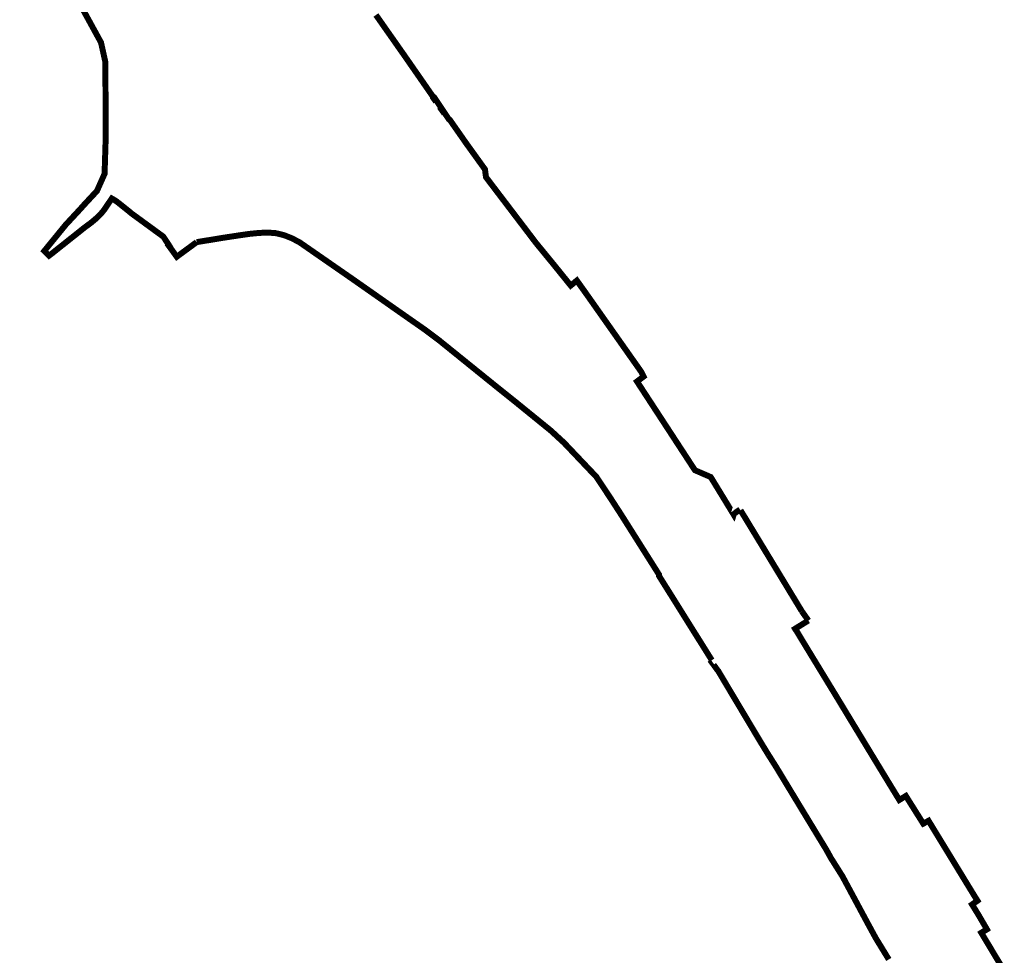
# Model space of a CAD drawing. Header units: metres. Extents: x 166223 to 168265, y 440780 to 445796.
# Tile 6 of 11: x 167508 to 167837, y 443290 to 443604. Entities that reach past the tile are written whole.
import ezdxf

# ---------------------------------------------------------------- set-up
doc = ezdxf.new("R2010")
doc.units = ezdxf.units.M
doc.header["$LTSCALE"] = 20
doc.layers.add('Beheergrens', color=10, linetype='Continuous')

msp = doc.modelspace()

# ---------------------------------------------------------------- linework, layer by layer
at = {"layer": 'Beheergrens', "const_width": 2}
for points in [[(167508.9607999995, 443642.0218000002), (167514.8913000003, 443632.3966999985), (167525.6886, 443613.2351000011), (167533.4048999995, 443599.1607999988), (167535.184700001, 443595.9144000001), (167536.6403999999, 443589.3295000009), (167536.6493999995, 443586.1286000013), (167536.7014999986, 443575.371199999), (167536.7507999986, 443564.1237000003), (167536.366799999, 443551.9864000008), (167533.8236000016, 443546.2600000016), (167529.4728000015, 443541.571800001)], [(167714.6625892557, 443482.3131863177), (167714.6213152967, 443482.3764130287), (167714.5550000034, 443482.4780000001), (167714.8020865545, 443482.6637928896), (167715.2059472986, 443482.9674697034), (167715.6912875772, 443483.3324137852), (167716.1559264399, 443483.6817917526), (167716.7520000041, 443484.1300000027), (167716.4566000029, 443484.7375000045), (167716.0110000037, 443485.6539999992), (167715.8907440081, 443485.8245853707), (167715.677644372, 443486.1268711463), (167715.4710000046, 443486.4200000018), (167715.3674328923, 443486.5669984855), (167715.2850000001, 443486.6840000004), (167715.2693503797, 443486.7062252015), (167715.2337128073, 443486.756836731), (167715.1999486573, 443486.804787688), (167715.1655005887, 443486.8537099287), (167715.1308034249, 443486.9029859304), (167715.0988459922, 443486.9483710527), (167715.0650365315, 443486.9963863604), (167715.0101135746, 443487.0743864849), (167714.9554294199, 443487.1520474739), (167714.8982513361, 443487.2332502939), (167714.8495839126, 443487.3023664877), (167714.8171492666, 443487.3484293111), (167714.7596233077, 443487.4301261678), (167714.7173971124, 443487.4900946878), (167714.6733152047, 443487.5526986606), (167714.6417192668, 443487.597570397), (167714.6062084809, 443487.6480018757), (167714.514041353, 443487.7788951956), (167714.4576798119, 443487.8589383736), (167714.3816865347, 443487.9668620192), (167714.3450525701, 443488.0188886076), (167714.2740088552, 443488.1197830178), (167714.1915212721, 443488.2369297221), (167714.1269718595, 443488.3286010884), (167714.0730983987, 443488.4051107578), (167714.0172284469, 443488.4844558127), (167713.9761677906, 443488.5427690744), (167713.9374043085, 443488.597819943), (167713.9354387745, 443488.6006113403), (167713.8908206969, 443488.663976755), (167713.847889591, 443488.7249463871), (167713.8038187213, 443488.787534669), (167713.7879999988, 443488.8099999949), (167713.7586839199, 443488.8516305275), (167713.6954455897, 443488.9414325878), (167713.611583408, 443489.060521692), (167713.5521175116, 443489.1449666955), (167713.5179370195, 443489.1935049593), (167713.4501218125, 443489.2898064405), (167713.3991344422, 443489.3622114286), (167713.3277757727, 443489.463544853), (167713.2820950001, 443489.52841416), (167713.2370851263, 443489.5923307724), (167713.172669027, 443489.683805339), (167713.1263565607, 443489.7495716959), (167713.0778733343, 443489.8184206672), (167713.0516647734, 443489.8556383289), (167713.0150622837, 443489.9076159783), (167712.9560098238, 443489.991473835), (167712.9041144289, 443490.0651682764), (167712.8614114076, 443490.1258090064), (167712.8115424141, 443490.1966258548), (167712.7274348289, 443490.3160634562), (167712.6501027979, 443490.4258793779), (167712.6021632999, 443490.4939562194), (167712.5486016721, 443490.5700168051), (167712.4773701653, 443490.6711696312), (167712.4027615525, 443490.7771181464), (167712.273113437, 443490.9612259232), (167712.2282360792, 443491.0249543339), (167712.1626200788, 443491.1181328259), (167712.1041787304, 443491.2011229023), (167712.0583890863, 443491.26614682), (167712.0217531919, 443491.3181718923), (167711.9755637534, 443491.383763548), (167711.9101088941, 443491.4767132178), (167711.8467101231, 443491.5667431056), (167711.8011206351, 443491.6314827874), (167711.7350025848, 443491.7253742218), (167711.6930584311, 443491.7849373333), (167711.6240671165, 443491.8829089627), (167711.5733376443, 443491.9549477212), (167711.0949634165, 443492.6342609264), (167710.7997235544, 443493.0535165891), (167710.7325142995, 443493.1488236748), (167710.4087039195, 443493.6080077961), (167710.1151392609, 443494.0243015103), (167709.633950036, 443494.708881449), (167709.2338653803, 443495.2770613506), (167708.8348770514, 443495.8436843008), (167708.7124352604, 443496.017569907), (167708.4833318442, 443496.3429132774), (167708.1277542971, 443496.8478739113), (167707.6865811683, 443497.4743650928), (167707.422192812, 443497.8498117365), (167707.0946510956, 443498.3149397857), (167706.7147891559, 443498.8543655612), (167706.3817002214, 443499.3273709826), (167705.9314708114, 443499.9667225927), (167705.5280144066, 443500.5396538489), (167705.2492631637, 443500.9354966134), (167704.949000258, 443501.361887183), (167704.4576996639, 443502.059562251), (167704.0468745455, 443502.6429574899), (167703.7361083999, 443503.0842632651), (167703.4859729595, 443503.4394699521), (167702.942202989, 443504.2116545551), (167702.650172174, 443504.6263550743), (167702.3959804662, 443504.9873218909), (167702.1295972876, 443505.3656013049), (167701.7968321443, 443505.8381468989), (167701.7540500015, 443505.8988999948), (167701.4960250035, 443506.2650250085), (167701.426831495, 443506.363287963), (167701.0348044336, 443506.9200126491), (167701.0106827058, 443506.9542683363), (167700.7368345, 443507.3431651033), (167700.4426376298, 443507.7609593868), (167700.1933985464, 443508.1149083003), (167699.9708240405, 443508.4309903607), (167699.8265048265, 443508.6359406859), (167699.8192444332, 443508.6462513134), (167699.536905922, 443509.0472052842), (167699.2387076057, 443509.4706820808), (167698.9919960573, 443509.8210415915), (167698.7752288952, 443510.1288765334), (167698.5246771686, 443510.4846895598), (167698.2034990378, 443510.9408004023), (167697.9180361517, 443511.3461913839), (167697.7249857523, 443511.6203457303), (167697.4999069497, 443511.9379110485), (167697.2739182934, 443512.2542525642), (167697.043638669, 443512.5766006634), (167696.8357045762, 443512.8676692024), (167696.4863532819, 443513.3566951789), (167696.2027930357, 443513.7536260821), (167695.9369324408, 443514.1257808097), (167695.6292394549, 443514.5564930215), (167695.4057520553, 443514.8693332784), (167695.0948277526, 443515.3045687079), (167694.6391406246, 443515.9424448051), (167694.4180000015, 443516.2520000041), (167693.872628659, 443515.8109259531), (167693.4503555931, 443515.4694087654), (167692.9723333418, 443515.082803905), (167692.9523865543, 443515.0666717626), (167692.7911169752, 443514.9362435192), (167692.3630000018, 443514.5900000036), (167692.1161069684, 443514.8955355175), (167691.8362300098, 443515.241889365), (167691.571769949, 443515.5691644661), (167691.2250660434, 443515.9982181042), (167691.0128525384, 443516.2608369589), (167690.8655220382, 443516.4431616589), (167690.7065376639, 443516.6399082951), (167690.5361710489, 443516.8507406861), (167690.4321219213, 443516.9795037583), (167690.2844046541, 443517.1623070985), (167690.1277718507, 443517.3561436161), (167689.9382990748, 443517.5906203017), (167689.8188021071, 443517.7385004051), (167689.6614482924, 443517.9332292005), (167689.6556369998, 443517.9404207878), (167689.4218585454, 443518.2297267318), (167689.2546379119, 443518.4366659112), (167689.086622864, 443518.6445881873), (167688.9306693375, 443518.8375840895), (167688.6949782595, 443519.1292569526), (167688.5315411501, 443519.3315139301), (167688.3627216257, 443519.5404317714), (167688.1761544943, 443519.7713126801), (167687.9195280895, 443520.0888934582), (167687.7801305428, 443520.2614009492), (167687.6020400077, 443520.4817918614), (167687.4542076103, 443520.664737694), (167687.3229311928, 443520.8271951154), (167687.1226302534, 443521.0750718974), (167686.8965339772, 443521.3548709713), (167686.7494542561, 443521.536885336), (167686.6330000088, 443521.6810000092), (167686.4895509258, 443521.8559644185), (167686.3690000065, 443522.0030000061), (167686.1718708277, 443522.2433747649), (167685.9385090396, 443522.5279307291), (167685.7096939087, 443522.8069426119), (167685.5262969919, 443523.0305725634), (167685.2486373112, 443523.369144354), (167685.0358676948, 443523.6285907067), (167684.7517117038, 443523.9750839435), (167684.5629169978, 443524.205295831), (167684.4113007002, 443524.3901732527), (167684.1824443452, 443524.6692354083), (167683.9198141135, 443524.9894806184), (167683.6889839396, 443525.2709495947), (167683.5021000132, 443525.498831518), (167683.3851056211, 443525.6414917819), (167683.1444111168, 443525.9349891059), (167683.1014725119, 443525.9873474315), (167682.9537274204, 443526.1675043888), (167682.4553819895, 443526.775175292), (167682.0598884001, 443527.2574310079), (167681.9999511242, 443527.3305171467), (167681.6829999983, 443527.7170000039), (167681.2715812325, 443528.2186229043), (167680.7480000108, 443528.857000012), (167680.3738421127, 443529.3489951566), (167679.914088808, 443529.953543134), (167679.3176290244, 443530.7378519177), (167678.8152175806, 443531.3984927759), (167678.2129407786, 443532.1904505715), (167677.6261760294, 443532.9620109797), (167677.1443759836, 443533.595549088), (167676.6775843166, 443534.2093520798), (167676.3105510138, 443534.6919788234), (167675.8110967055, 443535.3487312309), (167675.7470230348, 443535.432984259), (167675.2953154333, 443536.0269526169), (167674.8327227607, 443536.635234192), (167674.4237489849, 443537.1730101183), (167673.9977521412, 443537.7331703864), (167673.4569885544, 443538.4442420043), (167672.8186953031, 443539.2835592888), (167672.3883167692, 443539.8494811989), (167671.9072343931, 443540.482075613), (167671.5858055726, 443540.9047352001), (167671.0849051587, 443541.5633891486), (167670.6409535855, 443542.1471587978), (167670.2035366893, 443542.7223357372), (167669.7945942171, 443543.2600705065), (167669.6562384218, 443543.442000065), (167668.1240423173, 443545.4567459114), (167667.8892401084, 443545.765496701), (167667.7400616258, 443545.9616574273), (167667.299377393, 443546.5411307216), (167666.8196233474, 443547.1719784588), (167666.4236119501, 443547.6927096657), (167666.0583036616, 443548.1730681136), (167665.6457728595, 443548.7155213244), (167665.0391143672, 443549.5132407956), (167664.666264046, 443550.003516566), (167664.021000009, 443550.8520000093), (167663.9716574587, 443551.219483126), (167663.8986032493, 443551.7635610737), (167663.8542064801, 443552.0942100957), (167663.7822580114, 443552.6300529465), (167663.6680000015, 443553.4810000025), (167663.2456495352, 443554.0676581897), (167663.0880804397, 443554.2865266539), (167662.8052592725, 443554.6793742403), (167662.6526692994, 443554.8913265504), (167662.1990310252, 443555.5214444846), (167661.8842559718, 443555.9586770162), (167661.52676557, 443556.4552425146), (167661.2621394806, 443556.8228165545), (167661.0802840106, 443557.0754195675), (167660.9047504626, 443557.319241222), (167660.6663203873, 443557.6504281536), (167660.3537323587, 443558.0846228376), (167660.1670000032, 443558.3439999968), (167659.9713406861, 443558.6158181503), (167659.7128845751, 443558.9748762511), (167659.5473319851, 443559.2048688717), (167659.1720063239, 443559.7262870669), (167659.0161583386, 443559.9427976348), (167658.8898399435, 443560.1182844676), (167658.7702510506, 443560.2844223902), (167658.615369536, 443560.4995902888), (167658.4682116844, 443560.7040281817), (167658.3485124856, 443560.8703193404), (167658.2035218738, 443561.0717463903), (167658.0334682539, 443561.3080940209), (167657.8622637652, 443561.5461357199), (167657.7574533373, 443561.6918635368), (167657.6451178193, 443561.8480541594), (167657.5576806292, 443561.9696263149), (167657.4474580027, 443562.1228792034), (167657.3099999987, 443562.314000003), (167657.1840666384, 443562.4943547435), (167657.0646354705, 443562.6653973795), (167656.9876571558, 443562.7756414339), (167656.8579608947, 443562.9613851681), (167656.6872166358, 443563.2059155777), (167656.5468823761, 443563.4068944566), (167656.4657712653, 443563.5230572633), (167656.3547853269, 443563.682005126), (167656.2084042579, 443563.8916439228), (167656.0452058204, 443564.1253676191), (167655.936489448, 443564.2810651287), (167655.8981693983, 443564.3359449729), (167655.7239006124, 443564.5855229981), (167655.5711084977, 443564.8043433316), (167655.4009080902, 443565.04809485), (167655.2940376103, 443565.2011487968), (167655.0911944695, 443565.4916494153), (167654.9186461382, 443565.7387635), (167654.7722266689, 443565.9484572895), (167654.6821438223, 443566.0774689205), (167654.5595938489, 443566.2529781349), (167654.4033456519, 443566.4767480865), (167654.2457006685, 443566.7025184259), (167653.9845468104, 443567.0765284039), (167653.821992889, 443567.3093290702), (167653.6561838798, 443567.5467914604), (167653.5205780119, 443567.740998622), (167653.3464609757, 443567.9903593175), (167653.1953199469, 443568.2068150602), (167653.0711052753, 443568.3847083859), (167652.8048070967, 443568.7660857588), (167652.630149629, 443569.0162204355), (167652.4806036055, 443569.2303919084), (167652.3131515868, 443569.4702073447), (167652.1689480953, 443569.6767275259), (167651.9912445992, 443569.9312245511), (167651.8720000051, 443570.1020000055), (167651.7500896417, 443570.1582333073), (167651.5880000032, 443570.2330000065), (167651.4866346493, 443570.3839240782), (167651.3178667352, 443570.6352046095), (167651.1957345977, 443570.8170485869), (167651.0803469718, 443570.9888505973), (167650.9718958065, 443571.150324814), (167650.8051750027, 443571.3985573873), (167650.6622152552, 443571.6114118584), (167650.5478694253, 443571.78166271), (167650.4166442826, 443571.9770453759), (167650.2939454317, 443572.1597331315), (167650.1744818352, 443572.3376038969), (167650.0496720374, 443572.52343468), (167649.7839587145, 443572.9190583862), (167649.6490000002, 443573.1200000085), (167649.4679999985, 443572.992999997), (167649.3116058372, 443573.2163029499), (167649.0870000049, 443573.5370000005), (167649.2930000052, 443573.6810000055), (167649.0800096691, 443574.0002542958), (167648.9252499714, 443574.2322258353), (167648.7708986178, 443574.4635853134), (167648.4603636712, 443574.9290506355), (167648.274659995, 443575.2074045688), (167648.137210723, 443575.413429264), (167647.8814504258, 443575.796792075), (167647.6839383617, 443576.0928457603), (167647.5656291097, 443576.2701812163), (167646.9900000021, 443577.133000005), (167646.7109999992, 443576.9290000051), (167646.3359999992, 443577.4640000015), (167646.4010000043, 443577.6259999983), (167645.9870595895, 443578.2218701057), (167645.4418986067, 443579.0066331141), (167645.1348106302, 443579.4486883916), (167644.5117273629, 443580.3456210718), (167643.6606506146, 443581.570751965), (167643.0127725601, 443582.5033769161), (167642.4270595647, 443583.3465148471), (167642.0318049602, 443583.9154865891), (167641.5571608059, 443584.5987401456), (167641.1147647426, 443585.2355723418), (167640.6553701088, 443585.8968741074), (167640.3204703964, 443586.3789645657), (167639.9612012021, 443586.8961350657), (167639.5065034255, 443587.5506756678), (167639.1087050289, 443588.1233092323), (167638.7460414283, 443588.6453659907), (167638.1579627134, 443589.4919093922), (167637.5700966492, 443590.3381466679), (167637.3026622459, 443590.7231203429), (167636.9990165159, 443591.1602204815), (167636.6585237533, 443591.6490522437), (167636.3325627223, 443592.1134494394), (167635.994788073, 443592.5946775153), (167635.6783522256, 443593.045504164), (167635.2671246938, 443593.6313806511), (167634.8051147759, 443594.2896069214), (167634.5866105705, 443594.6009102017), (167634.3118068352, 443594.992423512), (167633.896676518, 443595.5838603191), (167633.5005669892, 443596.1481981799), (167633.1126083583, 443596.7009234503), (167632.8023933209, 443597.1428873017), (167632.4235258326, 443597.6826604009), (167631.9621439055, 443598.3399919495), (167631.5681584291, 443598.901303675), (167631.1611329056, 443599.4811935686), (167630.6801317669, 443600.1664766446), (167630.3333546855, 443600.6605304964), (167629.8839507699, 443601.3007969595), (167629.5271553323, 443601.8091239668), (167629.312060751, 443602.1155695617), (167628.9171776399, 443602.6781601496), (167628.4276080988, 443603.3756506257), (167628.1739031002, 443603.7371045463), (167627.717321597, 443604.3875969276), (167627.1869584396, 443605.1432061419)], [(167528.0009999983, 443539.9310000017), (167527.7065187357, 443539.613978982), (167527.6227321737, 443539.523779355), (167527.3413787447, 443539.2208909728), (167527.0916953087, 443538.9520966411), (167526.6864126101, 443538.5157933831), (167526.1364543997, 443537.9237410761), (167525.7605018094, 443537.5190128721), (167525.3826579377, 443537.1122486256), (167524.9859697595, 443536.6851977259), (167524.5916266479, 443536.2606713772), (167524.1211875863, 443535.7542246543), (167523.7454695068, 443535.3497489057), (167523.376000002, 443534.9520000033), (167523.0530608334, 443534.5561376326), (167522.6394184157, 443534.0490902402), (167522.2976934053, 443533.63019998), (167522.0326177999, 443533.3052674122), (167521.6908076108, 443532.8862727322), (167521.4622662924, 443532.6061242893), (167521.2008568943, 443532.2856857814), (167520.7080925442, 443531.6816498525), (167520.3289806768, 443531.2169303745), (167520.0232783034, 443530.842197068), (167519.7976358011, 443530.565602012), (167519.513632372, 443530.2174675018), (167519.2133015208, 443529.8493186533), (167518.8190558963, 443529.3660480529), (167518.4297128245, 443528.888787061), (167518.0272822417, 443528.3954832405), (167517.6543944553, 443527.9383933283), (167517.2962993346, 443527.4994364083), (167516.9765290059, 443527.1074584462), (167516.7304239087, 443526.8057801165), (167516.3566835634, 443526.3476451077), (167516.2192449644, 443526.1791713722), (167516.193, 443526.1470000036), (167517.7969000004, 443524.6019000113), (167518.5131649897, 443525.1329719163), (167529.820000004, 443534.1190000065), (167531.8320819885, 443535.5934176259), (167533.887000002, 443537.3309999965), (167535.1423893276, 443538.5944335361), (167536.2639999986, 443539.9780000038), (167538.7789999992, 443543.7210000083), (167540.2400000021, 443542.8620000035), (167542.951000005, 443540.7180000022), (167544.9988753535, 443539.0637220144), (167545.0530000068, 443539.020000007), (167545.118999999, 443538.9199999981), (167545.3208713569, 443538.7726650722), (167545.7459824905, 443538.4623995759), (167546.9005027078, 443537.6197780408), (167548.2527984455, 443536.6328109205), (167549.7830000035, 443535.5160000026), (167551.3915132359, 443534.3418306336), (167553.6900000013, 443532.6640000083), (167554.3653115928, 443532.1713925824), (167556.0259666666, 443530.9598333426), (167556.5613104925, 443530.1460025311), (167556.9266913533, 443529.5905490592), (167557.5520037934, 443528.6397963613), (167557.6490487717, 443528.4922448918), (167558.007000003, 443527.9479999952)], [(167567.1939999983, 443529.1180000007), (167576.1070000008, 443530.5780000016), (167581.8200000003, 443531.4459999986), (167584.7380000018, 443531.8649999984), (167587.5890000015, 443532.1539999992), (167590.6570000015, 443532.3319999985), (167593.6039999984, 443532.1350000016), (167596.438000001, 443531.443), (167599.1469999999, 443530.3709999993), (167601.7320000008, 443528.9840000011), (167619.1209999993, 443516.9299999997), (167621.9649999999, 443514.938000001), (167638.015568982, 443503.6955944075)], [(167557.9957379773, 443527.9506805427), (167558.0005067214, 443527.943449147), (167557.8900000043, 443527.8660000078), (167558.4339929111, 443527.1258327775), (167559.0073997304, 443526.3349180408), (167559.2202032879, 443526.0413926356), (167559.2257442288, 443526.0337498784), (167559.230025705, 443526.027844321)], [(167559.230025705, 443526.0278443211), (167560.5340000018, 443524.2280000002), (167567.1939999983, 443529.1180000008)], [(167638.0155999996, 443503.6955999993), (167638.6860000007, 443503.2259999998), (167643.6229817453, 443499.7780132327), (167648.4360000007, 443496.1590000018), (167653.8858999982, 443491.7569000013), (167666.3440000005, 443481.6939000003), (167666.3618000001, 443481.6779999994)], [(167666.3440000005, 443481.6939000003), (167666.6409999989, 443481.454), (167674.0949999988, 443475.4750000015), (167685.7179999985, 443466.0309999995), (167686.1568999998, 443465.6268999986), (167690.1209999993, 443461.9770000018), (167698.6107000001, 443453.0375000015), (167700.8786999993, 443450.6493000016), (167700.9290999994, 443450.5962000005), (167701.1429999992, 443450.2890000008)], [(167714.656620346, 443482.3223299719), (167714.8267396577, 443482.0617278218), (167714.9642199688, 443481.8511246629), (167715.0822819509, 443481.670268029), (167715.2264231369, 443481.4494612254), (167715.3529829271, 443481.2555869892), (167715.4975379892, 443481.034146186), (167715.574553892, 443480.9161671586), (167715.6904056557, 443480.7386962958), (167715.8328109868, 443480.5205486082), (167716.0079158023, 443480.2523092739), (167716.1709906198, 443480.0024984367), (167716.3435724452, 443479.7381240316), (167716.4177119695, 443479.6245512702), (167716.5329079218, 443479.4480850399), (167716.6572272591, 443479.2576429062), (167716.8239958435, 443479.0021736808), (167717.0340310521, 443478.6804252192), (167717.1319687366, 443478.5303965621), (167717.2810954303, 443478.3019525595), (167717.4065449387, 443478.1097791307), (167717.5977277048, 443477.8169103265), (167717.737286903, 443477.6031225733), (167717.8597088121, 443477.4155870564), (167717.9671837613, 443477.2509484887), (167718.2094846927, 443476.8797728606), (167718.3745174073, 443476.6269627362), (167718.5121489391, 443476.4161279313), (167718.6451379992, 443476.2124048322), (167718.7774807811, 443476.0096717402), (167718.8590282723, 443475.8847508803), (167719.008707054, 443475.65546114), (167719.224700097, 443475.3245860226), (167719.4076431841, 443475.0443394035), (167719.4129418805, 443475.0362224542), (167720.4013263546, 443473.522137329), (167720.8124954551, 443472.8922761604), (167721.2356487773, 443472.2440565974), (167721.7061859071, 443471.5232507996), (167721.9357150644, 443471.1716399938), (167722.2922079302, 443470.6255361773), (167722.7456133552, 443469.9309740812), (167723.2023496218, 443469.2313095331), (167723.3423322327, 443469.016873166), (167723.7445693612, 443468.4006946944), (167724.3237028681, 443467.513532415), (167724.6130039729, 443467.0703582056), (167725.0163513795, 443466.4524789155), (167725.4001702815, 443465.8645168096), (167725.7098419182, 443465.3901377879), (167725.7863092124, 443465.2729992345), (167726.1890341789, 443464.6560742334), (167726.75303749, 443463.7920906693), (167727.1437513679, 443463.1935630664), (167727.5237888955, 443462.6113927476), (167727.5880913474, 443462.5128892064), (167727.9997645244, 443461.8822558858), (167728.4201846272, 443461.2382233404), (167728.7764502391, 443460.6924681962), (167729.1223873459, 443460.1625341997), (167729.4550701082, 443459.652904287), (167729.8713858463, 443459.0151587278), (167730.1512846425, 443458.5863874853), (167730.4006023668, 443458.2044627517), (167730.8316873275, 443457.5440925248), (167731.2786504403, 443456.8593988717), (167731.72675699, 443456.1729536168), (167732.1459326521, 443455.5308269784), (167732.5551834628, 443454.9039040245), (167733.0652586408, 443454.1225302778), (167733.5018936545, 443453.4536580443), (167733.9409999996, 443452.7810000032), (167734.7047097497, 443452.4501710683), (167735.2672648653, 443452.2064796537), (167735.976402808, 443451.8992905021), (167736.5232292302, 443451.6624125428), (167737.1272193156, 443451.40077205), (167737.9063118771, 443451.0632794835), (167738.4354120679, 443450.8340803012), (167738.7430534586, 443450.7008141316), (167739.0335398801, 443450.5749792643), (167739.2272291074, 443450.4910756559), (167746.8973464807, 443437.9377602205), (167746.943, 443438.0920000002), (167747.8889999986, 443438.8489999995), (167749.0394968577, 443439.6009379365)], [(167700.926640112, 443450.5987916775), (167705.2627090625, 443444.0684205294), (167705.4270000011, 443443.8159999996), (167709.0728604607, 443438.1941258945)], [(167752.2331901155, 443434.3918845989), (167752.1830245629, 443434.4745074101), (167752.1096806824, 443434.595302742), (167752.0728058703, 443434.6560326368), (167752.0721022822, 443434.6571933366), (167752.0226675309, 443434.7386720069), (167751.9509449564, 443434.8568467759), (167751.875335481, 443434.9814856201), (167751.8384455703, 443435.0422969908), (167751.7971468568, 443435.1103760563), (167751.7260265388, 443435.2276147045), (167751.6636255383, 443435.3304799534), (167751.6083393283, 443435.4216167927), (167751.600497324, 443435.4345439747), (167751.5457766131, 443435.5247486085), (167751.4797172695, 443435.633644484), (167751.4141885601, 443435.7416656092), (167751.3358149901, 443435.8708609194), (167751.273841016, 443435.9730222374), (167751.2202396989, 443436.0613815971), (167751.1858688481, 443436.1180479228), (167751.1801354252, 443436.1274917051), (167751.1772099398, 443436.1323142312), (167751.1762135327, 443436.1339567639), (167751.0886572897, 443436.2782892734), (167750.9607952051, 443436.4890641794), (167750.8791054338, 443436.6237261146), (167750.7868560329, 443436.7757951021), (167750.6923887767, 443436.9316157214), (167750.6048748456, 443437.0759240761), (167750.5270834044, 443437.2016766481), (167750.4337447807, 443437.3522193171), (167750.3772343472, 443437.4433630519), (167750.2981507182, 443437.5709143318), (167750.2230957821, 443437.6919678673), (167750.2168866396, 443437.7019823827), (167750.2121111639, 443437.709684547), (167750.0811145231, 443437.9209642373), (167750.0064266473, 443438.0414251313), (167749.9116775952, 443438.1942418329), (167749.8387435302, 443438.3118740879), (167749.7578228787, 443438.4423875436), (167749.6431427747, 443438.6273501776), (167749.5487846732, 443438.7795363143), (167749.5644555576, 443438.7542614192), (167749.5750564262, 443438.7371635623), (167749.5123614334, 443438.8382786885), (167749.4625860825, 443438.9185591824), (167749.4206244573, 443438.986237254), (167749.3645854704, 443439.0766200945), (167749.3124923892, 443439.1606387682), (167749.2726280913, 443439.2249341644), (167749.2208904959, 443439.3083794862), (167749.1774499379, 443439.3784428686)], [(167708.9803045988, 443438.3368459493), (167709.9101528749, 443436.8683048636), (167721.8979999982, 443417.8860000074), (167721.9030000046, 443417.4540000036), (167739.5860000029, 443389.1979999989)], [(167753.4393178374, 443432.4035504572), (167753.4193605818, 443432.4364505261), (167753.4053774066, 443432.459502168), (167753.3744856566, 443432.5104280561), (167753.3496314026, 443432.5514009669), (167753.3292009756, 443432.5850810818), (167753.2988881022, 443432.6350526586), (167753.2735472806, 443432.6768276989), (167753.2468792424, 443432.720790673), (167753.2218076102, 443432.7621219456), (167753.0176754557, 443433.0986393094), (167752.7199321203, 443433.589477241), (167752.4695768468, 443434.002194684), (167752.324746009, 443434.2409522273), (167752.232204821, 443434.3935088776)], [(167769.7160000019, 443405.571000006), (167768.9716099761, 443406.7981470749), (167768.1731859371, 443408.1143706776), (167767.4700278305, 443409.2735458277), (167766.8079545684, 443410.3649914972), (167766.6891090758, 443410.5609114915), (167766.4336097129, 443410.9821090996), (167766.2578335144, 443411.2718809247), (167765.9332340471, 443411.8069919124), (167765.512105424, 443412.5012338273), (167765.2839907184, 443412.8772870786), (167764.9928096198, 443413.357306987), (167764.7097097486, 443413.8240047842), (167764.3346922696, 443414.4422312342), (167763.8283768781, 443415.2769058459), (167763.5771602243, 443415.6910432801), (167763.3088450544, 443416.1333680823), (167763.0228536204, 443416.6048326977), (167762.7678105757, 443417.0252780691), (167762.4124035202, 443417.611176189), (167762.1016010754, 443418.123542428), (167761.7291907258, 443418.7374709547), (167761.3472603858, 443419.367093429), (167761.0912555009, 443419.7891244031), (167760.8194205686, 443420.2372516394), (167760.4246796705, 443420.8879926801), (167760.0785634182, 443421.4585746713), (167759.772933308, 443421.9624141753), (167759.4520718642, 443422.4913629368), (167759.1081859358, 443423.0582681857), (167758.6433386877, 443423.8245814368), (167758.3442865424, 443424.3175769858), (167757.9839750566, 443424.911560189), (167757.727297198, 443425.3347005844), (167757.4712148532, 443425.7568592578), (167757.207708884, 443426.1912559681), (167756.88648111, 443426.7208086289), (167756.4547916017, 443427.4324604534), (167756.1855920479, 443427.8762431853), (167755.9525555, 443428.2604102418), (167755.7325373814, 443428.6231160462), (167755.552680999, 443428.919614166), (167755.23466314, 443429.4438751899), (167754.9879877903, 443429.8505261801), (167754.7401956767, 443430.259018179), (167754.5949591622, 443430.4984444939), (167754.3504366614, 443430.9015464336), (167754.0910847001, 443431.3290951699), (167753.8334450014, 443431.7538211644), (167753.8303395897, 443431.7573223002), (167753.4386653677, 443432.4046260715)], [(167836.4768439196, 443286.8432868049), (167834.4555560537, 443290.1621643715), (167833.9162976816, 443291.0642592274), (167832.9967071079, 443292.6111500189), (167832.1908234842, 443293.95112212), (167831.5075028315, 443295.0873043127), (167830.9378208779, 443296.0345352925), (167829.7750000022, 443297.9680000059), (167831.6550000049, 443299.1039999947), (167830.1608707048, 443301.6731048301), (167828.6705082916, 443304.2190602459), (167826.6850000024, 443307.4240000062), (167828.4930000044, 443308.6970000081), (167827.3750000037, 443310.4699999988), (167826.5661625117, 443311.7945595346), (167825.2671070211, 443313.9219044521), (167824.6681142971, 443314.9028203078), (167823.8557867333, 443316.23309521), (167823.2568879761, 443317.2138571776), (167822.3289431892, 443318.7334678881), (167822.3082446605, 443318.767363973), (167821.1465631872, 443320.6697439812), (167820.2565641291, 443322.1272144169), (167819.7302437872, 443322.9891213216), (167818.9384764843, 443324.2857265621), (167818.3003808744, 443325.3306776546), (167817.7585490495, 443326.2179862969), (167817.1572124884, 443327.2027404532), (167816.5076352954, 443328.2664938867), (167815.7772467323, 443329.4625847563), (167815.1196392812, 443330.5394886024), (167814.8107776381, 443331.0452831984), (167814.4542834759, 443331.6290812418), (167813.5311350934, 443333.1408373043), (167812.9023356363, 443334.1705649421), (167812.1180000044, 443335.4549999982), (167810.3610000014, 443334.4900000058), (167809.3575577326, 443336.0804744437), (167808.1850000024, 443337.9389999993), (167807.0907154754, 443339.6804245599), (167806.3971105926, 443340.7842147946), (167805.6230611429, 443342.0160230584), (167805.026559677, 443342.9652846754), (167804.5290000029, 443343.7570000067), (167803.1839930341, 443342.9367842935), (167802.3300000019, 443342.4160000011), (167801.7514689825, 443343.3639113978), (167800.703236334, 443345.0814194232), (167799.5724710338, 443346.9341555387), (167799.0208506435, 443347.8379744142), (167798.1200000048, 443349.3140000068), (167797.6439475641, 443350.096595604), (167797.0708350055, 443351.038789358), (167796.3723206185, 443352.1871429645), (167795.9809999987, 443352.8300000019), (167795.396170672, 443353.7933261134), (167794.9428572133, 443354.5404825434), (167794.4770252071, 443355.3082721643), (167794.1906368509, 443355.7803007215), (167793.7455705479, 443356.5138640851), (167793.2667470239, 443357.3030664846), (167792.5480856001, 443358.4875724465), (167791.7793536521, 443359.7546052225), (167791.1740058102, 443360.7523464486), (167790.5141768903, 443361.8398840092), (167790.0534476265, 443362.5992632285), (167789.3917995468, 443363.6897991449), (167788.3608049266, 443365.3890962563), (167787.5131287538, 443366.7862457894), (167787.1547180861, 443367.3769823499), (167785.9710000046, 443369.3279999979), (167785.3721219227, 443370.3175251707), (167784.6692501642, 443371.4788788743), (167784.1431985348, 443372.3480730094), (167783.4670211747, 443373.4653196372), (167782.9813550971, 443374.2677847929), (167782.2515596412, 443375.4736244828), (167781.7719999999, 443376.2659999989), (167781.3000291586, 443377.0403103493), (167781.0499386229, 443377.4506062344), (167780.3759806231, 443378.5562945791), (167779.9846683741, 443379.1982772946), (167779.7705423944, 443379.5495701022), (167779.1980457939, 443380.4888019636), (167778.9467960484, 443380.9009996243), (167778.6430688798, 443381.3992911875), (167777.9666084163, 443382.5090850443), (167777.6501982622, 443383.0281841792), (167777.1883001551, 443383.785969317), (167776.8019769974, 443384.4197669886), (167776.3030891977, 443385.2382370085), (167775.8567629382, 443385.9704751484), (167775.3851889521, 443386.7441344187), (167774.9924993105, 443387.3883768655), (167774.4672045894, 443388.2501698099), (167774.0850136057, 443388.877188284), (167773.6379986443, 443389.6105562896), (167773.0933022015, 443390.5041794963), (167772.6370818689, 443391.2526497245), (167772.2868914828, 443391.8271683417), (167771.6675611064, 443392.843235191), (167771.2236873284, 443393.5714498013), (167770.5001748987, 443394.7584366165), (167769.932028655, 443395.690531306), (167769.3467170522, 443396.6550058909), (167768.8614556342, 443397.4656100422), (167767.8804741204, 443399.10428904), (167767.637000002, 443399.5109999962), (167767.5549999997, 443399.5230000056), (167767.4439999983, 443399.7090000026), (167767.85826407, 443399.9655914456), (167769.9400000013, 443401.2550000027)], [(167758.5689999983, 443357.4690000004), (167755.5940000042, 443362.3440000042), (167755.3314889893, 443362.7840705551), (167755.1387809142, 443363.1071242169), (167754.9965167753, 443363.3456142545), (167754.8468592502, 443363.5964984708), (167754.6469014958, 443363.9317054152), (167754.4843783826, 443364.2041573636), (167754.3423389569, 443364.442270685), (167754.1977871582, 443364.6845957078), (167754.1961736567, 443364.6873005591), (167753.9990137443, 443365.0178172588), (167753.7746914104, 443365.3938687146), (167753.5392182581, 443365.7886132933), (167753.3102598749, 443366.1724365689), (167753.0796474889, 443366.5590326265), (167752.9750831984, 443366.7343230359), (167752.7958135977, 443367.0348486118), (167752.5787004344, 443367.3988147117), (167752.3887699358, 443367.7172120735), (167752.1916302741, 443368.0476948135), (167752.0124214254, 443368.3481185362), (167751.8039264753, 443368.6976371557), (167751.4820040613, 443369.2373043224), (167751.1857944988, 443369.7338667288), (167750.7687843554, 443370.4329379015), (167750.6239470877, 443370.6757414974), (167750.4638128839, 443370.9441886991), (167750.2959998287, 443371.2255086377), (167750.1125638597, 443371.5330186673), (167749.8615082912, 443371.9538854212), (167749.579247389, 443372.427064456), (167749.4423946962, 443372.6564827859), (167749.3026631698, 443372.8907271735), (167749.1088112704, 443373.2156983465), (167748.9128356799, 443373.5442296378), (167748.722210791, 443373.8637910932), (167748.4844003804, 443374.2624791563), (167748.3382054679, 443374.5075834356), (167748.101340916, 443374.9047006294), (167747.8631079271, 443375.3041121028), (167747.6536487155, 443375.6552826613), (167747.4337541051, 443376.0239487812), (167747.3067379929, 443376.2366739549), (167747.1678251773, 443376.4695458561), (167747.1561006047, 443376.4892008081), (167746.9847345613, 443376.7764769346), (167746.7397645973, 443377.1871418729), (167746.5187097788, 443377.5577156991), (167746.2936930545, 443377.9349312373), (167746.2827669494, 443377.9532476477), (167746.1384398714, 443378.195195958), (167746.0284236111, 443378.3796259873), (167745.8316099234, 443378.7095622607), (167745.6597742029, 443378.9976257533), (167745.466704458, 443379.3214777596), (167745.2520554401, 443379.6821845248), (167745.142213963, 443379.8671553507), (167744.9760111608, 443380.1466873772), (167744.7918094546, 443380.4564912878), (167744.6227483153, 443380.740830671), (167744.4609432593, 443381.0129662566), (167744.3011487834, 443381.2817202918), (167744.1466695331, 443381.5415495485), (167744.0326379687, 443381.7333256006), (167743.9085229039, 443381.9420598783), (167743.79697318, 443382.1296620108), (167743.6283450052, 443382.4132575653), (167743.3846381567, 443382.8231189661), (167743.2197481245, 443383.1004277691), (167743.1215783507, 443383.2655277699), (167743.1099999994, 443383.2850000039), (167742.929686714, 443383.5873380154), (167742.7789999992, 443383.8399999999), (167742.6602992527, 443384.0395030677), (167742.5122723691, 443384.2882952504), (167742.2809999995, 443384.6769999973), (167742.1408333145, 443384.9122993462), (167741.9489902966, 443385.2343483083), (167741.7403978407, 443385.5844998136), (167741.7060360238, 443385.6258669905), (167741.4329999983, 443385.9450000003), (167741.1379534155, 443386.3695126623), (167740.9287065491, 443386.6566009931), (167740.6846372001, 443386.9914660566), (167740.4768318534, 443387.276576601), (167740.2795081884, 443387.5473517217), (167740.0973206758, 443387.7973225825), (167739.8939310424, 443388.0763477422), (167739.5990000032, 443388.4760000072), (167739.7867829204, 443388.6128650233)], [(167758.5689999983, 443357.4690000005), (167759.2920000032, 443356.3480000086), (167760.0779468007, 443355.1023871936), (167760.6155284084, 443354.2503975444), (167760.9211898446, 443353.7659680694), (167761.4612156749, 443352.893179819), (167761.9168447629, 443352.1407388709), (167762.3923855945, 443351.3554150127), (167762.5363165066, 443351.1177227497), (167762.8303896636, 443350.6320806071), (167763.5345842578, 443349.4691503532), (167764.0652312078, 443348.5928224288), (167764.4394840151, 443347.9747689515), (167764.9347187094, 443347.1569220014), (167765.2867627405, 443346.5755448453), (167765.5461638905, 443346.1471611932), (167765.8070304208, 443345.7163575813), (167766.0673594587, 443345.2864415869), (167766.3579238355, 443344.8065939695), (167766.6315223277, 443344.3547643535), (167767.0631679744, 443343.6419304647), (167767.2914464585, 443343.2649438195), (167767.5639954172, 443342.8148474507), (167768.0658318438, 443341.9860981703), (167768.5940855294, 443341.1137225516), (167768.8802132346, 443340.6412017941), (167769.1390363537, 443340.2137727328), (167769.5831706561, 443339.4803146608), (167770.0076365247, 443338.7793376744), (167770.3555229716, 443338.2064613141), (167770.5851591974, 443337.8285426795), (167770.782765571, 443337.5033364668), (167771.0339537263, 443337.0899492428), (167771.2931684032, 443336.663352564), (167771.6028255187, 443336.1537413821), (167771.8712184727, 443335.7120397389), (167772.1389795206, 443335.2713780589), (167772.5826829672, 443334.5411631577), (167773.0338930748, 443333.7985943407), (167773.3840704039, 443333.2222979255), (167773.6323433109, 443332.8137084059), (167773.8302096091, 443332.4880744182), (167774.3460553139, 443331.6391330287), (167774.8126865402, 443330.8711852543), (167775.1809044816, 443330.265198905), (167775.5040870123, 443329.7333285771), (167775.8404229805, 443329.1798112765), (167776.2878058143, 443328.4435411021), (167776.6495209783, 443327.8482565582), (167776.8494868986, 443327.5191671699), (167777.0160112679, 443327.245113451), (167777.4173548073, 443326.5846114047), (167777.7417809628, 443326.050694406), (167777.9330000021, 443325.7359999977), (167778.3073258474, 443325.0576732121), (167778.3950866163, 443324.8986393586), (167778.6125749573, 443324.5045223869), (167779.0057252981, 443323.7920831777), (167779.374319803, 443323.1241423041), (167779.4499999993, 443322.9870000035), (167779.6852321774, 443322.6137511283), (167779.9264335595, 443322.231030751), (167780.2605481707, 443321.7008826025), (167780.5152230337, 443321.2967835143), (167780.8122599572, 443320.8254674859), (167781.0309008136, 443320.4785444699), (167781.1794192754, 443320.2428864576), (167781.5113273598, 443319.7162394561), (167781.8706543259, 443319.1460862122), (167782.1098947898, 443318.7664772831), (167782.3163401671, 443318.4389051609), (167782.5177314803, 443318.119352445), (167782.7518872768, 443317.7478114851), (167783.0296791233, 443317.3070320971), (167783.3070000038, 443316.8670000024), (167783.6293825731, 443316.2667773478), (167783.8792820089, 443315.8015062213), (167784.1295088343, 443315.3356255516), (167784.4025501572, 443314.8272680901), (167784.6723256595, 443314.3249910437), (167784.7669547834, 443314.1488073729), (167784.9713889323, 443313.7681850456), (167785.2243321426, 443313.297246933), (167785.4259875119, 443312.921798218), (167785.5796873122, 443312.6356347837), (167785.7813232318, 443312.2602222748), (167785.9237871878, 443311.9949781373), (167786.1114125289, 443311.6456510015), (167786.328672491, 443311.2411491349), (167786.5715257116, 443310.7889968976), (167786.7785749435, 443310.4035057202), (167786.995632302, 443309.9993810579), (167787.0817849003, 443309.8389792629), (167787.2774775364, 443309.4746321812), (167787.5245787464, 443309.0145708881), (167787.8035439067, 443308.4951842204), (167787.9477063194, 443308.2267778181), (167788.1381461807, 443307.8722105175)], [(167788.1374996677, 443307.8734142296), (167788.1381461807, 443307.8722105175), (167788.3716113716, 443307.4375372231), (167788.5963891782, 443307.0190383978), (167788.8253331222, 443306.5927829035), (167789.0188199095, 443306.2325427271), (167789.0296659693, 443306.2123491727), (167789.2558477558, 443305.7912363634), (167789.5223173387, 443305.2951144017), (167789.8285388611, 443304.7249809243), (167790.2030841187, 443304.0276400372), (167790.3678111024, 443303.7209458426), (167790.5552103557, 443303.3720396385), (167790.7372996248, 443303.0330197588), (167790.8986068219, 443302.7326926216), (167791.1172814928, 443302.3255568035), (167791.3251315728, 443301.9385745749), (167791.4045290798, 443301.7907982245), (167791.6520000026, 443301.3302000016), (167791.8183572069, 443301.0242404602), (167792.0049626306, 443300.6810409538), (167792.2670711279, 443300.19897829), (167792.4877408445, 443299.7931286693), (167792.592268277, 443299.6008847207), (167792.8661542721, 443299.0971982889), (167793.1246574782, 443298.6218168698), (167793.3818686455, 443298.1488114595), (167793.674266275, 443297.6110989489), (167793.9457732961, 443297.1118038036), (167793.9601395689, 443297.0853845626), (167794.1736442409, 443296.6927544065), (167794.3797675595, 443296.3136983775), (167794.384489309, 443296.3050151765), (167794.4280000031, 443296.2250000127), (167794.6594401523, 443295.8465363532), (167794.9053108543, 443295.4444750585), (167795.085745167, 443295.1494189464), (167795.2304379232, 443294.912809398), (167795.5296405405, 443294.4235368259), (167795.8817619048, 443293.8477286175), (167796.0968789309, 443293.4959574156), (167796.241151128, 443293.2600355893), (167796.3021788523, 443293.160239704), (167796.4804954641, 443292.8686465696), (167796.4971008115, 443292.8414925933), (167797.1340000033, 443291.8000000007)]]:
    msp.add_lwpolyline(points, dxfattribs=at)
at = {"layer": 'Beheergrens', "const_width": 2, "flags": 128}
for points in [[(167528.0009999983, 443539.9310000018), (167529.4728000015, 443541.571800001)], [(167769.7160000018, 443405.571000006), (167771.9096517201, 443402.4662859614)], [(167769.9400000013, 443401.2550000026), (167771.9140572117, 443402.4689952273)], [(167797.1340000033, 443291.8000000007), (167798.8167000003, 443289.047699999)]]:
    msp.add_lwpolyline(points, dxfattribs=at)

doc.saveas('drawing.dxf')
